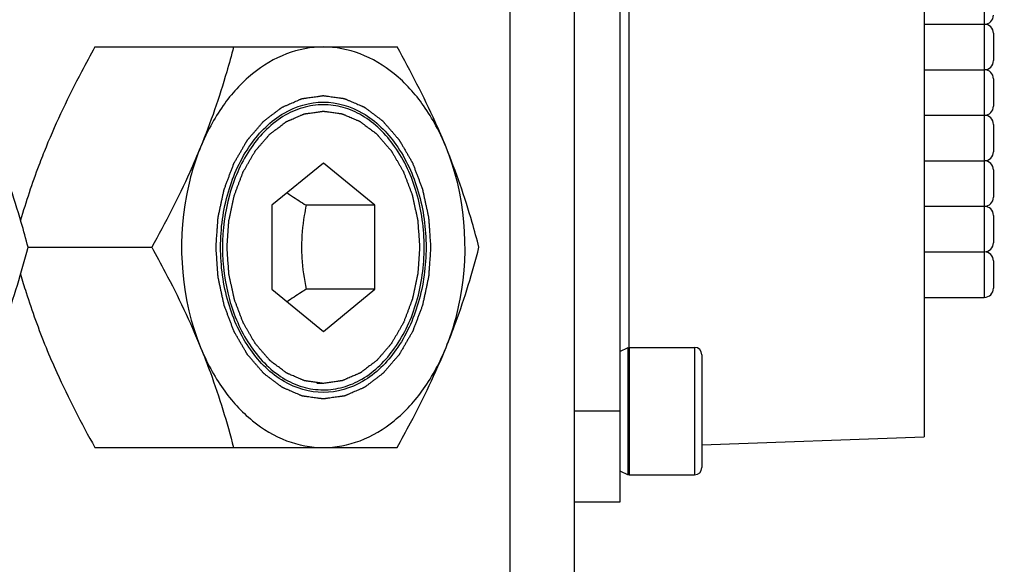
# Model space of a CAD drawing. Header units: millimetres. Extents: x 0 to 11890, y 0 to 8410.
# Tile 181 of 190: x 7898 to 7952, y 6853 to 6883. Entities that reach past the tile are written whole.
import ezdxf

# ---------------------------------------------------------------- set-up
doc = ezdxf.new("R2010")
doc.units = ezdxf.units.MM
doc.header["$LTSCALE"] = 653.95
doc.layers.get('0').update_dxf_attribs({"linetype": 'CONTINUOUS'})
for name, color, linetype in [('304105000321DXF_CONTINUOUS_LINE', 7, 'CONTINUOUS'), ('304110000233DXF_CONTINUOUS_LINE', 7, 'CONTINUOUS'), ('501023000020DXF_CONTINUOUS_LINE', 7, 'CONTINUOUS'), ('604006000001DXF_CONTINUOUS_LINE', 7, 'CONTINUOUS'), ('625001000002DXF_CONTINUOUS_LINE', 7, 'CONTINUOUS'), ('627001000004DXF_CONTINUOUS_LINE', 7, 'CONTINUOUS'), ('R180-1-YUNDONGFANWDXF_DIMENSION', 7, 'CONTINUOUS')]:
    doc.layers.add(name, color=color, linetype=linetype)
doc.styles.get("Standard").update_dxf_attribs({"font": 'txt', "width": 0.7})
doc.dimstyles.new('DIMSTYLE_2', dxfattribs={"dimtxt": 100, "dimasz": 60, "dimexe": 5, "dimexo": 0.2, "dimgap": 2.5, "dimtad": 1, "dimdec": 1, "dimdsep": 46, "dimtxsty": 'Standard', "dimblk": '_FILLED', "dimblk1": '_FILLED', "dimblk2": '_FILLED', "dimcen": 0.09, "dimclrt": 5, "dimazin": 2, "dimtp": 0.01, "dimtm": 0.01, "dimtfac": 1, "dimtdec": 1, "dimtofl": 0, "dimtmove": 0, "dimatfit": 3, "dimldrblk": '_FILLED', "dimfxl": 0, "dimtolj": 1, "dimarcsym": 0})
doc.dimstyles.new('DIMSTYLE_4', dxfattribs={"dimtxt": 100, "dimasz": 60, "dimexe": 5, "dimexo": 0.2, "dimgap": 2.5, "dimtad": 0, "dimtih": 1, "dimtoh": 1, "dimdec": 1, "dimdsep": 46, "dimtxsty": 'Standard', "dimblk": '_FILLED', "dimblk1": '_FILLED', "dimblk2": '_FILLED', "dimcen": 0.09, "dimclrt": 5, "dimazin": 2, "dimtp": 0.01, "dimtm": 0.01, "dimtfac": 1, "dimtdec": 1, "dimtofl": 0, "dimtmove": 0, "dimatfit": 3, "dimldrblk": '_FILLED', "dimfxl": 0, "dimtolj": 1, "dimarcsym": 0})

# ---------------------------------------------------------------- blocks, each defined once
blk = doc.blocks.new('_FILLED')
at = {"color": 0, "linetype": 'ByBlock'}
blk.add_solid([(0, 0), (-1, 0.16667), (-1, -0.16667)], dxfattribs=at)
blk = doc.blocks.new('*D3')
at = {"layer": 'R180-1-YUNDONGFANWDXF_DIMENSION', "color": 2, "linetype": 'Continuous'}
for p, q in [((7942.193, 7214.559), (4728.591, 7214.559)), ((4778.591, 7214.559), (4778.591, 6042.575)), ((4778.591, 4870.591), (4778.591, 6042.575)), ((5593.977, 4870.591), (4728.591, 4870.591))]:
    blk.add_line(p, q, dxfattribs=at)
at = {"layer": 'R180-1-YUNDONGFANWDXF_DIMENSION', "color": 2, "linetype": 'Continuous', "xscale": 60, "yscale": 60, "zscale": 60}
for p, rotation in [((4778.591, 7214.559), 90), ((4778.591, 4870.591), 270)]:
    blk.add_blockref('_FILLED', p, dxfattribs=dict(at, rotation=rotation))
blk = doc.blocks.new('*D23')
at = {"layer": 'R180-1-YUNDONGFANWDXF_DIMENSION', "color": 2, "linetype": 'Continuous'}
blk.add_line((7735.292, 7042.157), (9296.079, 7042.157), dxfattribs=at)

msp = doc.modelspace()

# ---------------------------------------------------------------- linework, layer by layer
at = {"color": 7, "linetype": 'Continuous'}
msp.add_arc((7733.292, 5792.157), 1250, 9, 135, dxfattribs=at)
at = {"layer": '304105000321DXF_CONTINUOUS_LINE', "color": 9, "linetype": 'Continuous'}
msp.add_line((7924.678, 6824.091), (7924.678, 6916.091), dxfattribs=at)
at = {"layer": '304105000321DXF_CONTINUOUS_LINE', "color": 7, "linetype": 'Continuous'}
msp.add_line((7928.193, 6769.091), (7928.193, 6916.091), dxfattribs=at)
at = {"layer": '304110000233DXF_CONTINUOUS_LINE', "color": 7, "linetype": 'Continuous'}
for p, q in [((7930.693, 6906.091), (7930.693, 6856.091)), ((7947.393, 6902.508), (7947.393, 6859.674)), ((7947.393, 6882.341), (7950.693, 6882.341)), ((7951.193, 6881.841), (7951.193, 6880.341)), ((7947.393, 6879.841), (7950.693, 6879.841)), ((7951.193, 6879.341), (7951.193, 6877.841)), ((7947.393, 6877.341), (7950.693, 6877.341)), ((7951.193, 6876.841), (7951.193, 6875.341)), ((7947.393, 6874.841), (7950.693, 6874.841)), ((7951.193, 6874.341), (7951.193, 6872.841)), ((7947.393, 6872.341), (7950.693, 6872.341)), ((7951.193, 6871.841), (7951.193, 6870.341)), ((7947.393, 6869.841), (7950.693, 6869.841)), ((7951.193, 6869.341), (7951.193, 6867.841)), ((7947.393, 6867.341), (7950.693, 6867.341)), ((7935.193, 6859.248), (7947.393, 6859.674)), ((7930.693, 6856.091), (7928.193, 6856.091))]:
    msp.add_line(p, q, dxfattribs=at)
at = {"layer": '304110000233DXF_CONTINUOUS_LINE', "color": 9, "linetype": 'Continuous'}
for p, q in [((7931.175, 6897.658), (7931.175, 6864.523)), ((7950.693, 6894.841), (7950.693, 6867.341)), ((7930.693, 6861.091), (7928.193, 6861.091))]:
    msp.add_line(p, q, dxfattribs=at)
at = {"layer": '304110000233DXF_CONTINUOUS_LINE', "color": 7, "linetype": 'Continuous'}
for centre, start, end in [((7950.693, 6882.841), 270, 360), ((7950.693, 6881.841), 0, 90), ((7950.693, 6880.341), 270, 360), ((7950.693, 6879.341), 0, 90), ((7950.693, 6877.841), 270, 360), ((7950.693, 6876.841), 0, 90), ((7950.693, 6875.341), 270, 360), ((7950.693, 6874.341), 0, 90), ((7950.693, 6872.841), 270, 360), ((7950.693, 6871.841), 0, 90), ((7950.693, 6870.341), 270, 360), ((7950.693, 6869.341), 0, 90), ((7950.693, 6867.841), 270, 360)]:
    msp.add_arc(centre, 0.5, start, end, dxfattribs=at)
at = {"layer": '501023000020DXF_CONTINUOUS_LINE', "color": 7, "linetype": 'Continuous'}
for p, q in [((7931.193, 6864.591), (7931.193, 6857.591)), ((7931.193, 6864.591), (7934.793, 6864.591)), ((7935.193, 6864.191), (7935.193, 6857.991)), ((7931.193, 6857.591), (7934.793, 6857.591))]:
    msp.add_line(p, q, dxfattribs=at)
at = {"layer": '501023000020DXF_CONTINUOUS_LINE', "color": 9, "linetype": 'Continuous'}
msp.add_line((7934.793, 6864.591), (7934.793, 6857.591), dxfattribs=at)
at = {"layer": '501023000020DXF_CONTINUOUS_LINE', "color": 7, "linetype": 'Continuous'}
for centre, start, end in [((7934.793, 6864.191), 360, 90), ((7934.793, 6857.991), 270, 0)]:
    msp.add_arc(centre, 0.4, start, end, dxfattribs=at)
at = {"layer": '604006000001DXF_CONTINUOUS_LINE', "color": 7, "linetype": 'Continuous'}
for p, q in [((7930.693, 6864.372), (7931.142, 6864.591)), ((7931.142, 6857.591), (7931.142, 6864.591)), ((7931.142, 6864.591), (7931.193, 6864.487)), ((7930.693, 6857.809), (7931.142, 6857.591)), ((7931.142, 6857.591), (7931.193, 6857.694))]:
    msp.add_line(p, q, dxfattribs=at)
at = {"layer": '625001000002DXF_CONTINUOUS_LINE', "color": 7, "linetype": 'Continuous'}
for p, q in [((7914.415, 6874.71), (7911.586, 6872.4)), ((7917.243, 6872.4), (7914.415, 6874.71)), ((7911.586, 6872.4), (7911.586, 6867.781)), ((7917.243, 6872.4), (7913.472, 6872.4)), ((7917.243, 6867.781), (7917.243, 6872.4)), ((7911.586, 6867.781), (7914.415, 6865.472)), ((7917.243, 6867.781), (7913.472, 6867.781)), ((7914.415, 6865.472), (7917.243, 6867.781))]:
    msp.add_line(p, q, dxfattribs=at)
at = {"layer": '625001000002DXF_CONTINUOUS_LINE', "color": 2, "linetype": 'Continuous'}
msp.add_line((7914.415, 6862.616), (7914.061, 6862.616), dxfattribs=at)
at = {"layer": '625001000002DXF_CONTINUOUS_LINE', "color": 7, "linetype": 'Continuous'}
for points, knots in [([(7914.415, 6877.922), (7914.034, 6877.922), (7913.252, 6877.805), (7911.739, 6877.11), (7910.834, 6876.146), (7910.356, 6875.418)], [0, 0, 0, 0, 0.231158, 0.471469, 1, 1, 1, 1]), ([(7914.415, 6862.26), (7914.778, 6862.26), (7915.522, 6862.365), (7916.971, 6862.998), (7918.534, 6864.56), (7919.687, 6867.126), (7920.09, 6870.091), (7919.687, 6873.055), (7918.534, 6875.621), (7916.971, 6877.183), (7915.522, 6877.816), (7914.778, 6877.922), (7914.415, 6877.922)], [0, 0, 0, 0, 0.051797, 0.105473, 0.222848, 0.356285, 0.5, 0.643715, 0.777152, 0.894527, 0.948203, 1, 1, 1, 1]), ([(7910.356, 6875.418), (7909.862, 6874.666), (7909.117, 6872.922), (7908.753, 6870.091), (7909.117, 6867.26), (7909.862, 6865.516), (7910.356, 6864.764)], [0, 0, 0, 0, 0.241552, 0.499997, 0.758444, 1, 1, 1, 1]), ([(7912.424, 6873.086), (7912.507, 6873.027), (7912.85, 6872.789), (7913.202, 6872.565), (7913.472, 6872.4)], [0, 0, 0, 0, 0.243098, 1, 1, 1, 1]), ([(7913.472, 6872.4), (7913.433, 6872.212), (7913.292, 6871.45), (7913.219, 6870.674), (7913.219, 6870.091)], [0, 0, 0, 0, 0.248025, 1, 1, 1, 1]), ([(7913.219, 6870.091), (7913.219, 6869.895), (7913.242, 6869.12), (7913.356, 6868.35), (7913.472, 6867.781)], [0, 0, 0, 0, 0.251886, 1, 1, 1, 1]), ([(7913.472, 6867.781), (7913.381, 6867.725), (7913.026, 6867.505), (7912.677, 6867.275), (7912.424, 6867.096)], [0, 0, 0, 0, 0.256164, 1, 1, 1, 1]), ([(7910.356, 6864.764), (7910.833, 6864.036), (7911.739, 6863.071), (7913.252, 6862.376), (7914.034, 6862.26), (7914.415, 6862.26)], [0, 0, 0, 0, 0.528534, 0.768844, 1, 1, 1, 1])]:
    msp.add_open_spline(points, degree=3, knots=knots, dxfattribs=at)
at = {"layer": '625001000002DXF_CONTINUOUS_LINE', "color": 2, "linetype": 'Continuous'}
for points, knots in [([(7909.129, 6870.091), (7909.137, 6870.212), (7909.154, 6870.454), (7909.175, 6870.756), (7909.192, 6870.998), (7909.202, 6871.149), (7909.211, 6871.27), (7909.217, 6871.361), (7909.222, 6871.437), (7909.226, 6871.49), (7909.228, 6871.52), (7909.229, 6871.543), (7909.235, 6871.564), (7909.24, 6871.594), (7909.251, 6871.644), (7909.267, 6871.717), (7909.286, 6871.804), (7909.31, 6871.921), (7909.341, 6872.066), (7909.379, 6872.241), (7909.416, 6872.416), (7909.447, 6872.561), (7909.472, 6872.677), (7909.49, 6872.765), (7909.506, 6872.837), (7909.517, 6872.888), (7909.523, 6872.917), (7909.527, 6872.94), (7909.536, 6872.959), (7909.545, 6872.986), (7909.563, 6873.033), (7909.588, 6873.1), (7909.619, 6873.181), (7909.659, 6873.288), (7909.709, 6873.422), (7909.77, 6873.583), (7909.83, 6873.744), (7909.881, 6873.878), (7909.921, 6873.986), (7909.952, 6874.066), (7909.977, 6874.133), (7909.994, 6874.18), (7910.005, 6874.207), (7910.011, 6874.228), (7910.023, 6874.245), (7910.036, 6874.269), (7910.061, 6874.311), (7910.095, 6874.371), (7910.137, 6874.443), (7910.192, 6874.539), (7910.261, 6874.658), (7910.345, 6874.802), (7910.428, 6874.945), (7910.497, 6875.065), (7910.552, 6875.161), (7910.594, 6875.233), (7910.629, 6875.292), (7910.653, 6875.335), (7910.667, 6875.358), (7910.677, 6875.377), (7910.69, 6875.391), (7910.706, 6875.41), (7910.735, 6875.444), (7910.777, 6875.492), (7910.827, 6875.55), (7910.893, 6875.627), (7910.976, 6875.724), (7911.076, 6875.839), (7911.175, 6875.955), (7911.258, 6876.052), (7911.325, 6876.129), (7911.375, 6876.187), (7911.416, 6876.235), (7911.445, 6876.269), (7911.462, 6876.288), (7911.474, 6876.303), (7911.489, 6876.313), (7911.507, 6876.328), (7911.541, 6876.352), (7911.588, 6876.389), (7911.645, 6876.432), (7911.72, 6876.489), (7911.815, 6876.561), (7911.929, 6876.647), (7912.042, 6876.733), (7912.137, 6876.805), (7912.213, 6876.862), (7912.26, 6876.898), (7912.298, 6876.927), (7912.327, 6876.949), (7912.35, 6876.967), (7912.369, 6876.981), (7912.383, 6876.993), (7912.399, 6876.998), (7912.419, 6877.007), (7912.445, 6877.018), (7912.476, 6877.032), (7912.517, 6877.049), (7912.568, 6877.072), (7912.651, 6877.107), (7912.753, 6877.152), (7912.877, 6877.205), (7913, 6877.258), (7913.103, 6877.303), (7913.185, 6877.338), (7913.236, 6877.36), (7913.277, 6877.378), (7913.308, 6877.392), (7913.334, 6877.403), (7913.355, 6877.411), (7913.37, 6877.42), (7913.386, 6877.42), (7913.408, 6877.424), (7913.435, 6877.427), (7913.468, 6877.432), (7913.511, 6877.438), (7913.566, 6877.446), (7913.653, 6877.458), (7913.762, 6877.474), (7913.892, 6877.492), (7914.023, 6877.51), (7914.132, 6877.526), (7914.219, 6877.538), (7914.273, 6877.546), (7914.317, 6877.552), (7914.349, 6877.557), (7914.377, 6877.56), (7914.396, 6877.563), (7914.406, 6877.564), (7914.415, 6877.566), (7914.423, 6877.564), (7914.433, 6877.563), (7914.452, 6877.56), (7914.479, 6877.557), (7914.511, 6877.552), (7914.554, 6877.546), (7914.607, 6877.539), (7914.693, 6877.527), (7914.8, 6877.512), (7914.928, 6877.495), (7915.056, 6877.477), (7915.163, 6877.462), (7915.249, 6877.45), (7915.302, 6877.443), (7915.345, 6877.437), (7915.377, 6877.432), (7915.404, 6877.429), (7915.425, 6877.425), (7915.441, 6877.425), (7915.457, 6877.416), (7915.477, 6877.408), (7915.503, 6877.397), (7915.534, 6877.384), (7915.575, 6877.366), (7915.626, 6877.344), (7915.709, 6877.309), (7915.812, 6877.265), (7915.935, 6877.213), (7916.058, 6877.16), (7916.161, 6877.116), (7916.244, 6877.081), (7916.295, 6877.059), (7916.336, 6877.041), (7916.367, 6877.028), (7916.393, 6877.017), (7916.413, 6877.008), (7916.429, 6877.003), (7916.443, 6876.991), (7916.462, 6876.977), (7916.486, 6876.959), (7916.514, 6876.938), (7916.552, 6876.909), (7916.6, 6876.873), (7916.675, 6876.816), (7916.77, 6876.745), (7916.884, 6876.659), (7916.998, 6876.574), (7917.093, 6876.502), (7917.169, 6876.445), (7917.216, 6876.41), (7917.254, 6876.381), (7917.283, 6876.36), (7917.306, 6876.342), (7917.325, 6876.327), (7917.34, 6876.318), (7917.352, 6876.302), (7917.369, 6876.283), (7917.39, 6876.258), (7917.416, 6876.229), (7917.45, 6876.189), (7917.492, 6876.14), (7917.56, 6876.062), (7917.644, 6875.964), (7917.746, 6875.847), (7917.847, 6875.729), (7917.932, 6875.631), (7918, 6875.553), (7918.051, 6875.494), (7918.093, 6875.445), (7918.123, 6875.411), (7918.139, 6875.391), (7918.153, 6875.377), (7918.162, 6875.359), (7918.176, 6875.335), (7918.2, 6875.294), (7918.234, 6875.235), (7918.275, 6875.165), (7918.329, 6875.071), (7918.398, 6874.954), (7918.479, 6874.813), (7918.561, 6874.672), (7918.63, 6874.554), (7918.684, 6874.46), (7918.725, 6874.39), (7918.759, 6874.331), (7918.783, 6874.29), (7918.796, 6874.266), (7918.808, 6874.25), (7918.814, 6874.229), (7918.825, 6874.202), (7918.842, 6874.155), (7918.868, 6874.088), (7918.898, 6874.008), (7918.939, 6873.901), (7918.99, 6873.767), (7919.051, 6873.606), (7919.112, 6873.445), (7919.162, 6873.312), (7919.203, 6873.204), (7919.233, 6873.124), (7919.259, 6873.057), (7919.277, 6873.01), (7919.287, 6872.983), (7919.295, 6872.964), (7919.299, 6872.941), (7919.305, 6872.913), (7919.316, 6872.862), (7919.332, 6872.789), (7919.351, 6872.702), (7919.376, 6872.585), (7919.407, 6872.44), (7919.445, 6872.266), (7919.483, 6872.091), (7919.514, 6871.946), (7919.539, 6871.83), (7919.558, 6871.743), (7919.574, 6871.67), (7919.585, 6871.619), (7919.591, 6871.59), (7919.597, 6871.569), (7919.597, 6871.545), (7919.6, 6871.514), (7919.603, 6871.46), (7919.609, 6871.384), (7919.615, 6871.291), (7919.624, 6871.168), (7919.635, 6871.014), (7919.652, 6870.768), (7919.674, 6870.46), (7919.692, 6870.214), (7919.7, 6870.091)], [0, 0, 0, 0, 0.015625, 0.03125, 0.039062, 0.046875, 0.050781, 0.054688, 0.058594, 0.060547, 0.061523, 0.0625, 0.063477, 0.064453, 0.066406, 0.070312, 0.074219, 0.078125, 0.085938, 0.09375, 0.101562, 0.109375, 0.113281, 0.117188, 0.121094, 0.123047, 0.124023, 0.125, 0.125977, 0.126953, 0.128906, 0.132812, 0.136719, 0.140625, 0.148438, 0.15625, 0.164062, 0.171875, 0.175781, 0.179688, 0.183594, 0.185547, 0.186523, 0.1875, 0.188477, 0.189453, 0.191406, 0.195312, 0.199219, 0.203125, 0.210938, 0.21875, 0.226562, 0.234375, 0.238281, 0.242188, 0.246094, 0.248047, 0.249023, 0.25, 0.250977, 0.251953, 0.253906, 0.257812, 0.261719, 0.265625, 0.273438, 0.28125, 0.289062, 0.296875, 0.300781, 0.304688, 0.308594, 0.310547, 0.311523, 0.3125, 0.313477, 0.314453, 0.316406, 0.320312, 0.324219, 0.328125, 0.335938, 0.34375, 0.351562, 0.359375, 0.363281, 0.367188, 0.369141, 0.371094, 0.373047, 0.374023, 0.375, 0.375977, 0.376953, 0.378906, 0.380859, 0.382812, 0.386719, 0.390625, 0.398438, 0.40625, 0.414062, 0.421875, 0.425781, 0.429688, 0.431641, 0.433594, 0.435547, 0.436523, 0.4375, 0.438477, 0.439453, 0.441406, 0.443359, 0.445312, 0.449219, 0.453125, 0.460938, 0.46875, 0.476562, 0.484375, 0.488281, 0.492188, 0.494141, 0.496094, 0.498047, 0.499023, 0.499512, 0.5, 0.500488, 0.500977, 0.501953, 0.503906, 0.505859, 0.507812, 0.511719, 0.515625, 0.523438, 0.53125, 0.539062, 0.546875, 0.550781, 0.554688, 0.556641, 0.558594, 0.560547, 0.561523, 0.5625, 0.563477, 0.564453, 0.566406, 0.568359, 0.570312, 0.574219, 0.578125, 0.585938, 0.59375, 0.601562, 0.609375, 0.613281, 0.617188, 0.619141, 0.621094, 0.623047, 0.624023, 0.625, 0.625977, 0.626953, 0.628906, 0.630859, 0.632812, 0.636719, 0.640625, 0.648438, 0.65625, 0.664062, 0.671875, 0.675781, 0.679688, 0.681641, 0.683594, 0.685547, 0.686523, 0.6875, 0.688477, 0.689453, 0.691406, 0.693359, 0.695312, 0.699219, 0.703125, 0.710938, 0.71875, 0.726562, 0.734375, 0.738281, 0.742188, 0.746094, 0.748047, 0.749023, 0.75, 0.750977, 0.751953, 0.753906, 0.757812, 0.761719, 0.765625, 0.773438, 0.78125, 0.789062, 0.796875, 0.800781, 0.804688, 0.808594, 0.810547, 0.811523, 0.8125, 0.813477, 0.814453, 0.816406, 0.820312, 0.824219, 0.828125, 0.835938, 0.84375, 0.851562, 0.859375, 0.863281, 0.867188, 0.871094, 0.873047, 0.874023, 0.875, 0.875977, 0.876953, 0.878906, 0.882812, 0.886719, 0.890625, 0.898438, 0.90625, 0.914062, 0.921875, 0.925781, 0.929688, 0.933594, 0.935547, 0.936523, 0.9375, 0.938477, 0.939453, 0.941406, 0.945312, 0.949219, 0.953125, 0.960938, 0.96875, 0.984375, 1, 1, 1, 1]), ([(7914.415, 6862.616), (7914.329, 6862.628), (7914.201, 6862.645), (7914.03, 6862.669), (7913.901, 6862.687), (7913.773, 6862.705), (7913.666, 6862.72), (7913.58, 6862.731), (7913.527, 6862.739), (7913.484, 6862.745), (7913.452, 6862.749), (7913.425, 6862.753), (7913.404, 6862.756), (7913.388, 6862.757), (7913.373, 6862.765), (7913.352, 6862.773), (7913.326, 6862.785), (7913.295, 6862.798), (7913.254, 6862.815), (7913.203, 6862.837), (7913.12, 6862.872), (7913.018, 6862.916), (7912.894, 6862.969), (7912.771, 6863.022), (7912.668, 6863.066), (7912.586, 6863.101), (7912.534, 6863.123), (7912.493, 6863.14), (7912.462, 6863.153), (7912.436, 6863.164), (7912.416, 6863.173), (7912.4, 6863.179), (7912.386, 6863.191), (7912.367, 6863.205), (7912.343, 6863.223), (7912.315, 6863.244), (7912.277, 6863.273), (7912.23, 6863.308), (7912.154, 6863.365), (7912.059, 6863.437), (7911.945, 6863.522), (7911.831, 6863.608), (7911.736, 6863.679), (7911.66, 6863.736), (7911.613, 6863.772), (7911.575, 6863.8), (7911.547, 6863.822), (7911.523, 6863.839), (7911.504, 6863.854), (7911.489, 6863.863), (7911.477, 6863.88), (7911.46, 6863.899), (7911.439, 6863.923), (7911.413, 6863.953), (7911.38, 6863.992), (7911.337, 6864.041), (7911.27, 6864.119), (7911.185, 6864.217), (7911.083, 6864.335), (7910.982, 6864.452), (7910.897, 6864.55), (7910.829, 6864.629), (7910.779, 6864.688), (7910.736, 6864.737), (7910.707, 6864.771), (7910.69, 6864.791), (7910.676, 6864.804), (7910.667, 6864.823), (7910.653, 6864.846), (7910.629, 6864.887), (7910.595, 6864.946), (7910.554, 6865.016), (7910.5, 6865.11), (7910.432, 6865.228), (7910.35, 6865.369), (7910.268, 6865.51), (7910.2, 6865.627), (7910.145, 6865.721), (7910.104, 6865.791), (7910.07, 6865.85), (7910.046, 6865.891), (7910.033, 6865.915), (7910.022, 6865.932), (7910.015, 6865.953), (7910.004, 6865.979), (7909.987, 6866.026), (7909.961, 6866.093), (7909.931, 6866.173), (7909.89, 6866.281), (7909.84, 6866.415), (7909.779, 6866.575), (7909.718, 6866.736), (7909.667, 6866.87), (7909.626, 6866.977), (7909.596, 6867.057), (7909.57, 6867.124), (7909.553, 6867.171), (7909.543, 6867.198), (7909.534, 6867.218), (7909.53, 6867.24), (7909.524, 6867.269), (7909.513, 6867.32), (7909.497, 6867.392), (7909.478, 6867.48), (7909.453, 6867.596), (7909.422, 6867.741), (7909.384, 6867.916), (7909.346, 6868.09), (7909.315, 6868.235), (7909.29, 6868.352), (7909.271, 6868.439), (7909.255, 6868.512), (7909.244, 6868.562), (7909.238, 6868.592), (7909.232, 6868.613), (7909.232, 6868.636), (7909.229, 6868.667), (7909.226, 6868.721), (7909.22, 6868.798), (7909.214, 6868.89), (7909.205, 6869.013), (7909.194, 6869.167), (7909.177, 6869.414), (7909.155, 6869.721), (7909.138, 6869.968), (7909.129, 6870.091)], [0, 0, 0, 0, 0.03125, 0.046875, 0.0625, 0.078125, 0.09375, 0.101562, 0.109375, 0.113281, 0.117188, 0.121094, 0.123047, 0.125, 0.126953, 0.128906, 0.132812, 0.136719, 0.140625, 0.148438, 0.15625, 0.171875, 0.1875, 0.203125, 0.21875, 0.226562, 0.234375, 0.238281, 0.242188, 0.246094, 0.248047, 0.25, 0.251953, 0.253906, 0.257812, 0.261719, 0.265625, 0.273438, 0.28125, 0.296875, 0.3125, 0.328125, 0.34375, 0.351562, 0.359375, 0.363281, 0.367188, 0.371094, 0.373047, 0.375, 0.376953, 0.378906, 0.382812, 0.386719, 0.390625, 0.398438, 0.40625, 0.421875, 0.4375, 0.453125, 0.46875, 0.476562, 0.484375, 0.492188, 0.496094, 0.498047, 0.5, 0.501953, 0.503906, 0.507812, 0.515625, 0.523438, 0.53125, 0.546875, 0.5625, 0.578125, 0.59375, 0.601562, 0.609375, 0.617188, 0.621094, 0.623047, 0.625, 0.626953, 0.628906, 0.632812, 0.640625, 0.648438, 0.65625, 0.671875, 0.6875, 0.703125, 0.71875, 0.726562, 0.734375, 0.742188, 0.746094, 0.748047, 0.75, 0.751953, 0.753906, 0.757812, 0.765625, 0.773438, 0.78125, 0.796875, 0.8125, 0.828125, 0.84375, 0.851562, 0.859375, 0.867188, 0.871094, 0.873047, 0.875, 0.876953, 0.878906, 0.882812, 0.890625, 0.898438, 0.90625, 0.921875, 0.9375, 0.96875, 1, 1, 1, 1]), ([(7919.7, 6870.091), (7919.692, 6869.97), (7919.675, 6869.728), (7919.654, 6869.425), (7919.637, 6869.183), (7919.627, 6869.032), (7919.618, 6868.911), (7919.612, 6868.82), (7919.607, 6868.745), (7919.603, 6868.692), (7919.601, 6868.662), (7919.6, 6868.639), (7919.595, 6868.617), (7919.589, 6868.588), (7919.578, 6868.537), (7919.562, 6868.464), (7919.544, 6868.377), (7919.519, 6868.261), (7919.488, 6868.115), (7919.45, 6867.941), (7919.413, 6867.766), (7919.382, 6867.62), (7919.357, 6867.504), (7919.339, 6867.417), (7919.323, 6867.344), (7919.312, 6867.293), (7919.306, 6867.264), (7919.302, 6867.242), (7919.294, 6867.222), (7919.284, 6867.195), (7919.266, 6867.148), (7919.241, 6867.081), (7919.211, 6867.001), (7919.17, 6866.893), (7919.12, 6866.759), (7919.059, 6866.598), (7918.999, 6866.437), (7918.948, 6866.303), (7918.908, 6866.196), (7918.878, 6866.115), (7918.852, 6866.048), (7918.835, 6866.001), (7918.824, 6865.974), (7918.818, 6865.954), (7918.806, 6865.936), (7918.793, 6865.912), (7918.769, 6865.87), (7918.734, 6865.81), (7918.692, 6865.739), (7918.637, 6865.643), (7918.568, 6865.523), (7918.485, 6865.38), (7918.401, 6865.236), (7918.332, 6865.116), (7918.277, 6865.021), (7918.235, 6864.949), (7918.201, 6864.889), (7918.176, 6864.847), (7918.162, 6864.823), (7918.153, 6864.804), (7918.139, 6864.791), (7918.123, 6864.771), (7918.094, 6864.738), (7918.052, 6864.689), (7918.003, 6864.631), (7917.936, 6864.554), (7917.853, 6864.458), (7917.754, 6864.342), (7917.654, 6864.226), (7917.571, 6864.13), (7917.504, 6864.053), (7917.455, 6863.995), (7917.413, 6863.947), (7917.384, 6863.913), (7917.367, 6863.894), (7917.355, 6863.878), (7917.341, 6863.869), (7917.322, 6863.854), (7917.289, 6863.829), (7917.241, 6863.793), (7917.184, 6863.75), (7917.109, 6863.692), (7917.014, 6863.621), (7916.9, 6863.534), (7916.787, 6863.448), (7916.692, 6863.376), (7916.616, 6863.319), (7916.569, 6863.283), (7916.531, 6863.254), (7916.503, 6863.233), (7916.479, 6863.215), (7916.46, 6863.201), (7916.446, 6863.189), (7916.43, 6863.183), (7916.41, 6863.174), (7916.384, 6863.163), (7916.353, 6863.15), (7916.312, 6863.132), (7916.261, 6863.11), (7916.179, 6863.074), (7916.076, 6863.03), (7915.953, 6862.976), (7915.829, 6862.923), (7915.727, 6862.879), (7915.644, 6862.843), (7915.593, 6862.821), (7915.552, 6862.803), (7915.521, 6862.79), (7915.495, 6862.779), (7915.475, 6862.77), (7915.46, 6862.762), (7915.443, 6862.761), (7915.421, 6862.758), (7915.394, 6862.754), (7915.361, 6862.749), (7915.318, 6862.743), (7915.263, 6862.736), (7915.176, 6862.723), (7915.068, 6862.708), (7914.937, 6862.689), (7914.806, 6862.671), (7914.632, 6862.646), (7914.502, 6862.628), (7914.415, 6862.616)], [0, 0, 0, 0, 0.03125, 0.0625, 0.078125, 0.09375, 0.101562, 0.109375, 0.117188, 0.121094, 0.123047, 0.125, 0.126953, 0.128906, 0.132812, 0.140625, 0.148438, 0.15625, 0.171875, 0.1875, 0.203125, 0.21875, 0.226562, 0.234375, 0.242188, 0.246094, 0.248047, 0.25, 0.251953, 0.253906, 0.257812, 0.265625, 0.273438, 0.28125, 0.296875, 0.3125, 0.328125, 0.34375, 0.351562, 0.359375, 0.367188, 0.371094, 0.373047, 0.375, 0.376953, 0.378906, 0.382812, 0.390625, 0.398438, 0.40625, 0.421875, 0.4375, 0.453125, 0.46875, 0.476562, 0.484375, 0.492188, 0.496094, 0.498047, 0.5, 0.501953, 0.503906, 0.507812, 0.515625, 0.523438, 0.53125, 0.546875, 0.5625, 0.578125, 0.59375, 0.601562, 0.609375, 0.617188, 0.621094, 0.623047, 0.625, 0.626953, 0.628906, 0.632812, 0.640625, 0.648438, 0.65625, 0.671875, 0.6875, 0.703125, 0.71875, 0.726562, 0.734375, 0.738281, 0.742188, 0.746094, 0.748047, 0.75, 0.751953, 0.753906, 0.757812, 0.761719, 0.765625, 0.773438, 0.78125, 0.796875, 0.8125, 0.828125, 0.84375, 0.851562, 0.859375, 0.863281, 0.867188, 0.871094, 0.873047, 0.875, 0.876953, 0.878906, 0.882812, 0.886719, 0.890625, 0.898438, 0.90625, 0.921875, 0.9375, 0.953125, 0.96875, 1, 1, 1, 1])]:
    msp.add_open_spline(points, degree=3, knots=knots, dxfattribs=at)
at = {"layer": '627001000004DXF_CONTINUOUS_LINE', "color": 7, "linetype": 'Continuous'}
for p, q in [((7901.877, 6881.091), (7918.467, 6881.091)), ((7898.209, 6870.091), (7904.995, 6870.091)), ((7901.877, 6859.091), (7918.467, 6859.091))]:
    msp.add_line(p, q, dxfattribs=at)
for points, knots in [([(7901.877, 6881.091), (7901.625, 6880.639), (7900.651, 6878.846), (7899.769, 6877.001), (7899.193, 6875.591)], [0, 0, 0, 0, 0.253663, 1, 1, 1, 1]), ([(7909.486, 6881.091), (7909.367, 6880.634), (7908.858, 6878.772), (7908.23, 6876.941), (7907.678, 6875.591)], [0, 0, 0, 0, 0.244411, 1, 1, 1, 1]), ([(7914.415, 6881.091), (7913.732, 6881.091), (7912.313, 6880.818), (7910.4, 6879.66), (7908.789, 6877.868), (7908.005, 6876.391), (7907.678, 6875.591)], [0, 0, 0, 0, 0.2228, 0.45935, 0.717992, 1, 1, 1, 1]), ([(7921.151, 6875.591), (7920.824, 6876.391), (7920.04, 6877.868), (7918.43, 6879.66), (7916.516, 6880.818), (7915.097, 6881.091), (7914.415, 6881.091)], [0, 0, 0, 0, 0.282008, 0.54065, 0.7772, 1, 1, 1, 1]), ([(7921.151, 6875.591), (7920.961, 6876.055), (7920.154, 6877.93), (7919.216, 6879.746), (7918.467, 6881.091)], [0, 0, 0, 0, 0.245851, 1, 1, 1, 1]), ([(7908.775, 6870.091), (7908.775, 6871.118), (7909.044, 6873.112), (7910.223, 6875.722), (7912.065, 6877.58), (7914.415, 6878.294), (7916.764, 6877.58), (7918.606, 6875.722), (7919.785, 6873.112), (7920.054, 6871.118), (7920.054, 6870.091)], [0, 0, 0, 0, 0.143982, 0.277671, 0.395266, 0.5, 0.604734, 0.722329, 0.856018, 1, 1, 1, 1]), ([(7898.209, 6870.091), (7898.091, 6870.547), (7897.582, 6872.41), (7896.953, 6874.24), (7896.402, 6875.591)], [0, 0, 0, 0, 0.244411, 1, 1, 1, 1]), ([(7899.193, 6875.591), (7899.057, 6875.257), (7898.538, 6873.936), (7898.091, 6872.587), (7897.794, 6871.572)], [0, 0, 0, 0, 0.254416, 1, 1, 1, 1]), ([(7907.678, 6875.591), (7907.489, 6875.126), (7906.682, 6873.251), (7905.744, 6871.435), (7904.995, 6870.091)], [0, 0, 0, 0, 0.245851, 1, 1, 1, 1]), ([(7907.678, 6875.591), (7907.33, 6874.738), (7906.297, 6871.158), (7906.622, 6867.178), (7907.678, 6864.591)], [0, 0, 0, 0, 0.247987, 1, 1, 1, 1]), ([(7922.958, 6870.091), (7922.84, 6870.547), (7922.331, 6872.41), (7921.702, 6874.24), (7921.151, 6875.591)], [0, 0, 0, 0, 0.244411, 1, 1, 1, 1]), ([(7921.151, 6864.591), (7921.499, 6865.444), (7922.532, 6869.023), (7922.207, 6873.004), (7921.151, 6875.591)], [0, 0, 0, 0, 0.247987, 1, 1, 1, 1]), ([(7896.402, 6864.591), (7896.589, 6865.048), (7897.286, 6866.849), (7897.848, 6868.7), (7898.209, 6870.091)], [0, 0, 0, 0, 0.255984, 1, 1, 1, 1]), ([(7904.995, 6870.091), (7905.247, 6869.639), (7906.221, 6867.846), (7907.103, 6866.001), (7907.678, 6864.591)], [0, 0, 0, 0, 0.253662, 1, 1, 1, 1]), ([(7920.054, 6870.091), (7920.054, 6869.063), (7919.785, 6867.07), (7918.606, 6864.459), (7916.764, 6862.601), (7914.415, 6861.887), (7912.065, 6862.601), (7910.223, 6864.459), (7909.044, 6867.07), (7908.775, 6869.063), (7908.775, 6870.091)], [0, 0, 0, 0, 0.143982, 0.277671, 0.395266, 0.5, 0.604734, 0.722329, 0.856018, 1, 1, 1, 1]), ([(7921.151, 6864.591), (7921.337, 6865.048), (7922.035, 6866.849), (7922.597, 6868.7), (7922.958, 6870.091)], [0, 0, 0, 0, 0.255984, 1, 1, 1, 1]), ([(7897.794, 6868.61), (7897.892, 6868.275), (7898.306, 6866.918), (7898.789, 6865.582), (7899.193, 6864.591)], [0, 0, 0, 0, 0.245726, 1, 1, 1, 1]), ([(7899.193, 6864.591), (7899.383, 6864.126), (7900.189, 6862.251), (7901.128, 6860.435), (7901.877, 6859.091)], [0, 0, 0, 0, 0.245851, 1, 1, 1, 1]), ([(7907.678, 6864.591), (7907.865, 6864.133), (7908.562, 6862.332), (7909.125, 6860.481), (7909.486, 6859.091)], [0, 0, 0, 0, 0.255984, 1, 1, 1, 1]), ([(7907.678, 6864.591), (7908.005, 6863.791), (7908.789, 6862.314), (7910.4, 6860.522), (7912.313, 6859.364), (7913.732, 6859.091), (7914.415, 6859.091)], [0, 0, 0, 0, 0.282008, 0.54065, 0.7772, 1, 1, 1, 1]), ([(7914.415, 6859.091), (7915.097, 6859.091), (7916.516, 6859.364), (7918.43, 6860.522), (7920.04, 6862.314), (7920.824, 6863.791), (7921.151, 6864.591)], [0, 0, 0, 0, 0.2228, 0.45935, 0.717992, 1, 1, 1, 1]), ([(7918.467, 6859.091), (7918.719, 6859.543), (7919.693, 6861.336), (7920.575, 6863.181), (7921.151, 6864.591)], [0, 0, 0, 0, 0.253663, 1, 1, 1, 1])]:
    msp.add_open_spline(points, degree=3, knots=knots, dxfattribs=at)
at = {"layer": '627001000004DXF_CONTINUOUS_LINE', "color": 2, "linetype": 'Continuous'}
for points in [[(7908.524, 6870.091), (7908.533, 6870.226), (7908.552, 6870.495), (7908.575, 6870.832), (7908.594, 6871.102), (7908.605, 6871.271), (7908.615, 6871.405), (7908.622, 6871.507), (7908.628, 6871.591), (7908.632, 6871.65), (7908.634, 6871.684), (7908.635, 6871.709), (7908.641, 6871.733), (7908.648, 6871.766), (7908.66, 6871.822), (7908.677, 6871.903), (7908.698, 6872.001), (7908.726, 6872.13), (7908.76, 6872.293), (7908.802, 6872.487), (7908.844, 6872.682), (7908.878, 6872.844), (7908.906, 6872.974), (7908.927, 6873.071), (7908.944, 6873.152), (7908.956, 6873.209), (7908.963, 6873.241), (7908.967, 6873.266), (7908.977, 6873.288), (7908.988, 6873.318), (7909.008, 6873.37), (7909.036, 6873.445), (7909.069, 6873.535), (7909.114, 6873.654), (7909.171, 6873.804), (7909.238, 6873.983), (7909.306, 6874.163), (7909.362, 6874.312), (7909.407, 6874.432), (7909.44, 6874.522), (7909.469, 6874.596), (7909.488, 6874.649), (7909.5, 6874.678), (7909.507, 6874.702), (7909.52, 6874.721), (7909.535, 6874.748), (7909.562, 6874.794), (7909.601, 6874.861), (7909.647, 6874.941), (7909.709, 6875.048), (7909.786, 6875.181), (7909.879, 6875.341), (7909.971, 6875.501), (7910.048, 6875.635), (7910.11, 6875.742), (7910.149, 6875.808), (7910.18, 6875.862), (7910.203, 6875.902), (7910.222, 6875.935), (7910.236, 6875.958), (7910.243, 6875.971), (7910.249, 6875.982), (7910.256, 6875.99), (7910.265, 6876.001), (7910.282, 6876.019), (7910.305, 6876.046), (7910.332, 6876.078), (7910.369, 6876.121), (7910.416, 6876.175), (7910.49, 6876.261), (7910.582, 6876.369), (7910.693, 6876.498), (7910.804, 6876.627), (7910.897, 6876.734), (7910.971, 6876.82), (7911.017, 6876.874), (7911.054, 6876.917), (7911.082, 6876.949), (7911.105, 6876.976), (7911.121, 6876.995), (7911.131, 6877.005), (7911.137, 6877.014), (7911.145, 6877.02), (7911.156, 6877.028), (7911.174, 6877.042), (7911.201, 6877.062), (7911.233, 6877.086), (7911.275, 6877.118), (7911.327, 6877.158), (7911.412, 6877.222), (7911.517, 6877.302), (7911.644, 6877.398), (7911.771, 6877.494), (7911.876, 6877.574), (7911.961, 6877.638), (7912.014, 6877.678), (7912.056, 6877.71), (7912.087, 6877.734), (7912.114, 6877.754), (7912.132, 6877.768), (7912.143, 6877.776), (7912.151, 6877.783), (7912.159, 6877.786), (7912.171, 6877.791), (7912.191, 6877.799), (7912.219, 6877.812), (7912.254, 6877.827), (7912.3, 6877.846), (7912.357, 6877.871), (7912.449, 6877.911), (7912.563, 6877.96), (7912.7, 6878.02), (7912.838, 6878.079), (7912.952, 6878.129), (7913.044, 6878.168), (7913.101, 6878.193), (7913.147, 6878.213), (7913.181, 6878.228), (7913.21, 6878.24), (7913.23, 6878.249), (7913.242, 6878.253), (7913.25, 6878.258), (7913.259, 6878.258), (7913.271, 6878.26), (7913.293, 6878.263), (7913.323, 6878.268), (7913.359, 6878.273), (7913.408, 6878.28), (7913.469, 6878.288), (7913.566, 6878.302), (7913.687, 6878.319), (7913.832, 6878.34), (7913.978, 6878.36), (7914.099, 6878.377), (7914.196, 6878.391), (7914.257, 6878.399), (7914.305, 6878.406), (7914.342, 6878.411), (7914.372, 6878.416), (7914.393, 6878.419), (7914.405, 6878.42), (7914.415, 6878.422), (7914.424, 6878.42), (7914.435, 6878.419), (7914.456, 6878.416), (7914.486, 6878.412), (7914.522, 6878.407), (7914.57, 6878.4), (7914.629, 6878.392), (7914.724, 6878.379), (7914.844, 6878.362), (7914.987, 6878.342), (7915.13, 6878.323), (7915.249, 6878.306), (7915.344, 6878.293), (7915.404, 6878.285), (7915.452, 6878.278), (7915.487, 6878.273), (7915.517, 6878.269), (7915.538, 6878.266), (7915.55, 6878.264), (7915.559, 6878.264), (7915.567, 6878.259), (7915.579, 6878.255), (7915.599, 6878.246), (7915.628, 6878.234), (7915.662, 6878.219), (7915.708, 6878.199), (7915.765, 6878.175), (7915.857, 6878.136), (7915.972, 6878.087), (7916.109, 6878.028), (7916.247, 6877.969), (7916.361, 6877.92), (7916.453, 6877.881), (7916.51, 6877.857), (7916.556, 6877.837), (7916.591, 6877.823), (7916.619, 6877.81), (7916.639, 6877.802), (7916.651, 6877.797), (7916.66, 6877.794), (7916.667, 6877.787), (7916.678, 6877.779), (7916.696, 6877.765), (7916.723, 6877.745), (7916.755, 6877.722), (7916.797, 6877.69), (7916.85, 6877.65), (7916.934, 6877.586), (7917.04, 6877.507), (7917.167, 6877.411), (7917.294, 6877.316), (7917.4, 6877.237), (7917.484, 6877.173), (7917.537, 6877.133), (7917.579, 6877.101), (7917.611, 6877.078), (7917.638, 6877.058), (7917.656, 6877.044), (7917.667, 6877.036), (7917.675, 6877.03), (7917.682, 6877.021), (7917.691, 6877.011), (7917.708, 6876.992), (7917.731, 6876.964), (7917.759, 6876.932), (7917.797, 6876.888), (7917.844, 6876.833), (7917.92, 6876.746), (7918.014, 6876.637), (7918.127, 6876.506), (7918.241, 6876.375), (7918.335, 6876.266), (7918.41, 6876.178), (7918.457, 6876.124), (7918.495, 6876.08), (7918.523, 6876.047), (7918.547, 6876.02), (7918.566, 6875.998), (7918.581, 6875.983), (7918.591, 6875.962), (7918.607, 6875.936), (7918.626, 6875.903), (7918.649, 6875.864), (7918.679, 6875.811), (7918.717, 6875.746), (7918.778, 6875.641), (7918.854, 6875.51), (7918.945, 6875.353), (7919.036, 6875.196), (7919.112, 6875.066), (7919.173, 6874.961), (7919.219, 6874.882), (7919.257, 6874.817), (7919.283, 6874.771), (7919.298, 6874.745), (7919.311, 6874.726), (7919.318, 6874.703), (7919.33, 6874.673), (7919.349, 6874.621), (7919.378, 6874.546), (7919.412, 6874.457), (7919.457, 6874.337), (7919.514, 6874.188), (7919.581, 6874.009), (7919.649, 6873.83), (7919.706, 6873.68), (7919.751, 6873.561), (7919.785, 6873.471), (7919.813, 6873.397), (7919.833, 6873.345), (7919.844, 6873.315), (7919.854, 6873.293), (7919.858, 6873.268), (7919.866, 6873.236), (7919.878, 6873.179), (7919.895, 6873.098), (7919.916, 6873.001), (7919.944, 6872.871), (7919.979, 6872.709), (7920.021, 6872.515), (7920.063, 6872.32), (7920.098, 6872.159), (7920.126, 6872.029), (7920.147, 6871.932), (7920.165, 6871.851), (7920.177, 6871.794), (7920.184, 6871.762), (7920.19, 6871.738), (7920.191, 6871.712), (7920.194, 6871.677), (7920.198, 6871.617), (7920.204, 6871.532), (7920.211, 6871.429), (7920.221, 6871.291), (7920.233, 6871.12), (7920.252, 6870.845), (7920.276, 6870.502), (7920.296, 6870.228), (7920.306, 6870.091)], [(7920.306, 6870.091), (7920.296, 6869.956), (7920.277, 6869.686), (7920.254, 6869.349), (7920.235, 6869.079), (7920.224, 6868.911), (7920.214, 6868.776), (7920.207, 6868.675), (7920.201, 6868.591), (7920.198, 6868.532), (7920.195, 6868.498), (7920.194, 6868.472), (7920.188, 6868.448), (7920.181, 6868.416), (7920.169, 6868.359), (7920.152, 6868.278), (7920.131, 6868.181), (7920.103, 6868.051), (7920.069, 6867.889), (7920.027, 6867.694), (7919.986, 6867.5), (7919.951, 6867.338), (7919.923, 6867.208), (7919.903, 6867.111), (7919.885, 6867.03), (7919.873, 6866.973), (7919.866, 6866.94), (7919.862, 6866.915), (7919.852, 6866.894), (7919.841, 6866.864), (7919.822, 6866.811), (7919.794, 6866.737), (7919.76, 6866.647), (7919.715, 6866.527), (7919.659, 6866.378), (7919.591, 6866.198), (7919.524, 6866.019), (7919.467, 6865.869), (7919.422, 6865.75), (7919.389, 6865.66), (7919.361, 6865.585), (7919.341, 6865.533), (7919.329, 6865.503), (7919.322, 6865.48), (7919.309, 6865.461), (7919.294, 6865.434), (7919.267, 6865.387), (7919.229, 6865.32), (7919.182, 6865.24), (7919.121, 6865.134), (7919.043, 6865), (7918.951, 6864.84), (7918.858, 6864.68), (7918.781, 6864.547), (7918.719, 6864.44), (7918.68, 6864.373), (7918.65, 6864.32), (7918.626, 6864.28), (7918.607, 6864.247), (7918.594, 6864.223), (7918.586, 6864.21), (7918.58, 6864.199), (7918.573, 6864.192), (7918.564, 6864.181), (7918.548, 6864.162), (7918.525, 6864.135), (7918.497, 6864.103), (7918.46, 6864.06), (7918.414, 6864.006), (7918.339, 6863.92), (7918.247, 6863.813), (7918.136, 6863.684), (7918.025, 6863.555), (7917.932, 6863.447), (7917.858, 6863.361), (7917.812, 6863.308), (7917.775, 6863.265), (7917.747, 6863.232), (7917.724, 6863.205), (7917.708, 6863.187), (7917.699, 6863.176), (7917.692, 6863.167), (7917.684, 6863.162), (7917.673, 6863.154), (7917.655, 6863.14), (7917.628, 6863.12), (7917.597, 6863.096), (7917.554, 6863.064), (7917.502, 6863.024), (7917.417, 6862.96), (7917.312, 6862.88), (7917.185, 6862.784), (7917.058, 6862.688), (7916.953, 6862.608), (7916.868, 6862.544), (7916.816, 6862.504), (7916.773, 6862.472), (7916.742, 6862.447), (7916.715, 6862.428), (7916.697, 6862.413), (7916.686, 6862.406), (7916.679, 6862.399), (7916.67, 6862.396), (7916.658, 6862.391), (7916.638, 6862.382), (7916.61, 6862.37), (7916.575, 6862.355), (7916.53, 6862.335), (7916.472, 6862.31), (7916.381, 6862.271), (7916.266, 6862.221), (7916.129, 6862.162), (7915.991, 6862.102), (7915.877, 6862.053), (7915.785, 6862.013), (7915.728, 6861.988), (7915.682, 6861.969), (7915.648, 6861.954), (7915.619, 6861.941), (7915.599, 6861.933), (7915.588, 6861.928), (7915.579, 6861.923), (7915.57, 6861.923), (7915.558, 6861.921), (7915.537, 6861.918), (7915.506, 6861.914), (7915.47, 6861.909), (7915.421, 6861.902), (7915.361, 6861.893), (7915.264, 6861.88), (7915.142, 6861.862), (7914.997, 6861.842), (7914.851, 6861.821), (7914.73, 6861.804), (7914.633, 6861.791), (7914.572, 6861.782), (7914.524, 6861.775), (7914.487, 6861.77), (7914.457, 6861.766), (7914.436, 6861.763), (7914.424, 6861.761), (7914.415, 6861.759), (7914.406, 6861.761), (7914.394, 6861.763), (7914.373, 6861.766), (7914.343, 6861.77), (7914.307, 6861.775), (7914.26, 6861.781), (7914.2, 6861.789), (7914.105, 6861.803), (7913.986, 6861.819), (7913.842, 6861.839), (7913.699, 6861.859), (7913.58, 6861.875), (7913.485, 6861.889), (7913.425, 6861.897), (7913.378, 6861.904), (7913.342, 6861.908), (7913.312, 6861.913), (7913.291, 6861.915), (7913.279, 6861.917), (7913.27, 6861.918), (7913.262, 6861.922), (7913.25, 6861.927), (7913.23, 6861.936), (7913.202, 6861.948), (7913.167, 6861.962), (7913.121, 6861.982), (7913.064, 6862.007), (7912.972, 6862.046), (7912.858, 6862.095), (7912.72, 6862.153), (7912.582, 6862.212), (7912.468, 6862.261), (7912.376, 6862.3), (7912.319, 6862.325), (7912.273, 6862.344), (7912.239, 6862.359), (7912.21, 6862.371), (7912.19, 6862.38), (7912.178, 6862.385), (7912.17, 6862.388), (7912.162, 6862.394), (7912.151, 6862.402), (7912.133, 6862.416), (7912.106, 6862.436), (7912.075, 6862.46), (7912.032, 6862.492), (7911.979, 6862.531), (7911.895, 6862.595), (7911.789, 6862.675), (7911.662, 6862.77), (7911.535, 6862.865), (7911.43, 6862.945), (7911.345, 6863.009), (7911.292, 6863.048), (7911.25, 6863.08), (7911.218, 6863.104), (7911.192, 6863.124), (7911.173, 6863.138), (7911.163, 6863.146), (7911.154, 6863.151), (7911.148, 6863.16), (7911.138, 6863.171), (7911.122, 6863.19), (7911.098, 6863.217), (7911.07, 6863.25), (7911.032, 6863.294), (7910.985, 6863.348), (7910.909, 6863.436), (7910.815, 6863.545), (7910.702, 6863.676), (7910.589, 6863.807), (7910.494, 6863.916), (7910.419, 6864.003), (7910.372, 6864.058), (7910.334, 6864.102), (7910.306, 6864.134), (7910.282, 6864.161), (7910.263, 6864.184), (7910.248, 6864.199), (7910.238, 6864.22), (7910.222, 6864.245), (7910.204, 6864.278), (7910.181, 6864.318), (7910.15, 6864.37), (7910.112, 6864.435), (7910.051, 6864.54), (7909.975, 6864.671), (7909.884, 6864.828), (7909.793, 6864.985), (7909.717, 6865.116), (7909.656, 6865.221), (7909.611, 6865.299), (7909.573, 6865.365), (7909.546, 6865.41), (7909.531, 6865.437), (7909.519, 6865.455), (7909.511, 6865.479), (7909.499, 6865.508), (7909.48, 6865.561), (7909.451, 6865.635), (7909.417, 6865.725), (7909.372, 6865.844), (7909.316, 6865.994), (7909.248, 6866.173), (7909.18, 6866.352), (7909.123, 6866.501), (7909.078, 6866.62), (7909.044, 6866.71), (7909.016, 6866.785), (7908.996, 6866.837), (7908.985, 6866.867), (7908.975, 6866.889), (7908.971, 6866.914), (7908.964, 6866.946), (7908.952, 6867.003), (7908.934, 6867.084), (7908.913, 6867.181), (7908.885, 6867.31), (7908.85, 6867.472), (7908.808, 6867.667), (7908.766, 6867.861), (7908.731, 6868.023), (7908.703, 6868.153), (7908.682, 6868.25), (7908.665, 6868.331), (7908.652, 6868.387), (7908.645, 6868.42), (7908.639, 6868.444), (7908.638, 6868.47), (7908.636, 6868.504), (7908.632, 6868.564), (7908.625, 6868.65), (7908.618, 6868.753), (7908.608, 6868.89), (7908.596, 6869.062), (7908.577, 6869.336), (7908.553, 6869.679), (7908.533, 6869.954), (7908.524, 6870.091)]]:
    msp.add_open_spline(points, degree=3, knots=[0, 0, 0, 0, 0.015625, 0.03125, 0.039062, 0.046875, 0.050781, 0.054688, 0.058594, 0.060547, 0.061523, 0.0625, 0.063477, 0.064453, 0.066406, 0.070312, 0.074219, 0.078125, 0.085938, 0.09375, 0.101562, 0.109375, 0.113281, 0.117188, 0.121094, 0.123047, 0.124023, 0.125, 0.125977, 0.126953, 0.128906, 0.132812, 0.136719, 0.140625, 0.148438, 0.15625, 0.164062, 0.171875, 0.175781, 0.179688, 0.183594, 0.185547, 0.186523, 0.1875, 0.188477, 0.189453, 0.191406, 0.195312, 0.199219, 0.203125, 0.210938, 0.21875, 0.226562, 0.234375, 0.238281, 0.242188, 0.244141, 0.246094, 0.248047, 0.249023, 0.249512, 0.25, 0.250488, 0.250977, 0.251953, 0.253906, 0.255859, 0.257812, 0.261719, 0.265625, 0.273438, 0.28125, 0.289062, 0.296875, 0.300781, 0.304688, 0.306641, 0.308594, 0.310547, 0.311523, 0.312012, 0.3125, 0.312988, 0.313477, 0.314453, 0.316406, 0.318359, 0.320312, 0.324219, 0.328125, 0.335938, 0.34375, 0.351562, 0.359375, 0.363281, 0.367188, 0.369141, 0.371094, 0.373047, 0.374023, 0.374512, 0.375, 0.375488, 0.375977, 0.376953, 0.378906, 0.380859, 0.382812, 0.386719, 0.390625, 0.398438, 0.40625, 0.414062, 0.421875, 0.425781, 0.429688, 0.431641, 0.433594, 0.435547, 0.436523, 0.437012, 0.4375, 0.437988, 0.438477, 0.439453, 0.441406, 0.443359, 0.445312, 0.449219, 0.453125, 0.460938, 0.46875, 0.476562, 0.484375, 0.488281, 0.492188, 0.494141, 0.496094, 0.498047, 0.499023, 0.499512, 0.5, 0.500488, 0.500977, 0.501953, 0.503906, 0.505859, 0.507812, 0.511719, 0.515625, 0.523438, 0.53125, 0.539062, 0.546875, 0.550781, 0.554688, 0.556641, 0.558594, 0.560547, 0.561523, 0.562012, 0.5625, 0.562988, 0.563477, 0.564453, 0.566406, 0.568359, 0.570312, 0.574219, 0.578125, 0.585938, 0.59375, 0.601562, 0.609375, 0.613281, 0.617188, 0.619141, 0.621094, 0.623047, 0.624023, 0.624512, 0.625, 0.625488, 0.625977, 0.626953, 0.628906, 0.630859, 0.632812, 0.636719, 0.640625, 0.648438, 0.65625, 0.664062, 0.671875, 0.675781, 0.679688, 0.681641, 0.683594, 0.685547, 0.686523, 0.687012, 0.6875, 0.687988, 0.688477, 0.689453, 0.691406, 0.693359, 0.695312, 0.699219, 0.703125, 0.710938, 0.71875, 0.726562, 0.734375, 0.738281, 0.742188, 0.744141, 0.746094, 0.748047, 0.749023, 0.75, 0.750977, 0.751953, 0.753906, 0.755859, 0.757812, 0.761719, 0.765625, 0.773438, 0.78125, 0.789062, 0.796875, 0.800781, 0.804688, 0.808594, 0.810547, 0.811523, 0.8125, 0.813477, 0.814453, 0.816406, 0.820312, 0.824219, 0.828125, 0.835938, 0.84375, 0.851562, 0.859375, 0.863281, 0.867188, 0.871094, 0.873047, 0.874023, 0.875, 0.875977, 0.876953, 0.878906, 0.882812, 0.886719, 0.890625, 0.898438, 0.90625, 0.914062, 0.921875, 0.925781, 0.929688, 0.933594, 0.935547, 0.936523, 0.9375, 0.938477, 0.939453, 0.941406, 0.945312, 0.949219, 0.953125, 0.960938, 0.96875, 0.984375, 1, 1, 1, 1], dxfattribs=at)

# ---------------------------------------------------------------- dimensions: what is measured, and where the dimension line sits
at = {"layer": 'R180-1-YUNDONGFANWDXF_DIMENSION', "color": 2, "linetype": 'Continuous'}
dim = msp.add_linear_dim(base=(4778.591, 7214.559), p1=(5594.177, 4870.591), p2=(7942.393, 7214.559), angle=90, dimstyle='DIMSTYLE_2', dxfattribs=at)
dim.commit()
dim.dimension.update_dxf_attribs({"geometry": '*D3', "text_midpoint": (4778.591, 5902.575), "dimtype": 160})
dim = msp.add_ordinate_dim(feature_location=(7735.292, 7042.157), offset=(1560.787, 0), dtype=0, origin=(6219.335, 4870.591), dimstyle='DIMSTYLE_4', override={"dimgap": 24.999939, "dimtad": 1, "dimtih": 0, "dimtoh": 0}, dxfattribs=at)
dim.commit()
dim.dimension.update_dxf_attribs({"geometry": '*D23', "text_midpoint": (9346.079, 7067.157)})

doc.saveas('drawing.dxf')
